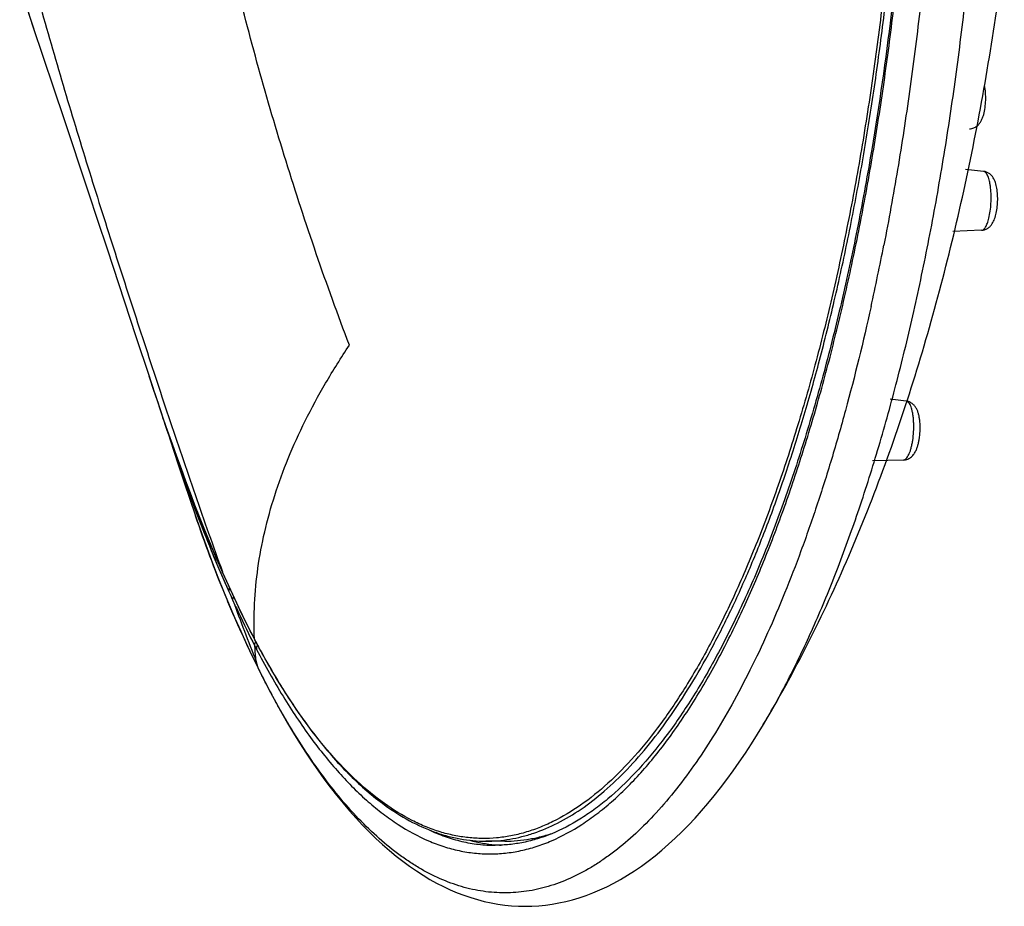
# Model space of a CAD drawing. Header units: millimetres. Extents: x -447 to 363, y -137 to 665.
# Tile 32 of 43: x 239 to 286, y 130 to 173. Entities that reach past the tile are written whole.
import ezdxf

# ---------------------------------------------------------------- set-up
doc = ezdxf.new("R2010")
doc.units = ezdxf.units.MM
doc.header["$LTSCALE"] = 23.1
doc.layers.get('0').update_dxf_attribs({"linetype": 'CONTINUOUS'})

msp = doc.modelspace()

# ---------------------------------------------------------------- linework, layer by layer
at = {"color": 7, "linetype": 'CONTINUOUS'}
for p, q in [((240.168, 169.801), (240.683, 168.262)), ((240.683, 168.262), (241.054, 167.151)), ((241.054, 167.151), (241.449, 165.966)), ((241.449, 165.966), (241.868, 164.703)), ((285.399, 165.744), (284.521, 165.839)), ((241.868, 164.703), (242.312, 163.365)), ((242.312, 163.365), (242.772, 161.973)), ((285.3, 162.878), (283.896, 162.823)), ((242.772, 161.973), (244.174, 157.722)), ((244.174, 157.722), (244.813, 155.787)), ((245.076, 154.995), (244.813, 155.787)), ((245.174, 154.704), (245.405, 153.999)), ((281.636, 154.576), (280.857, 154.671)), ((245.492, 153.767), (245.717, 153.118)), ((246.312, 151.339), (246.544, 150.688)), ((281.5, 151.711), (279.996, 151.673)), ((246.538, 150.706), (246.582, 150.582)), ((246.784, 149.86), (247.075, 148.997)), ((248.164, 146.762), (248.388, 146.25)), ((248.388, 146.25), (248.389, 146.249)), ((249.763, 143.346), (249.939, 143.004)), ((249.957, 142.965), (249.957, 142.966)), ((250.13, 141.558), (250.183, 141.452)), ((274.69, 138.856), (274.917, 139.24)), ((274.401, 138.378), (274.69, 138.856)), ((262.114, 133.181), (261.188, 133.181)), ((261.653, 133.007), (261.644, 133.008)), ((261.653, 133.007), (261.644, 133.008))]:
    msp.add_line(p, q, dxfattribs=at)
at = {"color": 9, "linetype": 'CONTINUOUS'}
for p, q in [((248.394, 146.251), (248.384, 146.272)), ((248.693, 145.321), (248.71, 145.284)), ((249.962, 142.968), (249.94, 143.008)), ((249.962, 142.967), (249.94, 143.008)), ((250.192, 141.457), (250.137, 141.566))]:
    msp.add_line(p, q, dxfattribs=at)
at = {"color": 7, "linetype": 'CONTINUOUS'}
for points in [[(238.605, 174.501), (238.884, 173.644), (239.166, 172.794), (240.168, 169.801)], [(245.076, 154.995), (245.289, 154.364), (245.492, 153.767)], [(245.405, 153.999), (245.628, 153.327), (245.854, 152.66), (246.082, 151.996), (246.312, 151.339)], [(245.482, 153.764), (245.737, 152.995), (246.004, 152.192), (246.269, 151.399), (246.529, 150.621), (246.784, 149.86)], [(245.717, 153.118), (245.933, 152.503), (246.15, 151.895), (246.368, 151.294), (246.588, 150.7), (246.809, 150.112), (247.031, 149.533), (247.255, 148.961), (247.481, 148.398), (247.707, 147.843), (247.935, 147.298), (248.164, 146.762)], [(246.544, 150.688), (246.779, 150.045), (247.015, 149.412), (247.252, 148.79), (247.49, 148.179), (247.73, 147.58), (247.972, 146.991), (248.215, 146.413), (248.461, 145.843), (248.692, 145.321)], [(247.077, 148.998), (247.125, 148.854), (247.379, 148.122), (247.637, 147.404), (247.9, 146.7), (248.167, 146.009), (248.438, 145.333), (248.713, 144.67), (248.992, 144.021), (249.274, 143.384), (249.559, 142.759), (249.848, 142.145), (250.082, 141.665)], [(248.391, 146.25), (248.578, 145.829), (248.772, 145.4), (248.968, 144.976), (249.164, 144.559), (249.362, 144.148), (249.561, 143.744), (249.763, 143.346)], [(250.183, 141.453), (250.444, 140.936), (250.716, 140.415), (250.992, 139.904), (251.271, 139.404), (251.554, 138.914), (251.84, 138.435), (252.13, 137.968), (252.423, 137.512), (252.719, 137.068), (253.018, 136.635), (253.321, 136.215), (253.627, 135.807), (253.936, 135.411), (254.248, 135.028), (254.563, 134.658), (254.881, 134.301), (255.201, 133.958), (255.523, 133.629), (255.847, 133.314), (256.173, 133.013), (256.5, 132.727), (256.828, 132.456), (257.156, 132.201), (257.484, 131.96), (257.813, 131.733), (258.143, 131.522), (258.472, 131.324), (258.801, 131.142), (259.132, 130.973), (259.462, 130.818), (259.793, 130.677), (260.124, 130.55), (260.456, 130.437), (260.787, 130.337), (261.119, 130.251), (261.45, 130.179), (261.782, 130.119), (262.113, 130.073), (262.445, 130.041), (262.776, 130.021), (263.106, 130.014), (263.436, 130.021), (263.765, 130.04), (264.093, 130.073), (264.422, 130.118), (264.75, 130.176), (265.079, 130.248), (265.408, 130.333), (265.739, 130.431), (266.07, 130.544), (266.403, 130.671), (266.738, 130.812), (267.074, 130.968), (267.412, 131.139), (267.749, 131.325), (268.087, 131.526), (268.424, 131.741), (268.76, 131.971), (269.094, 132.215), (269.426, 132.473), (269.756, 132.744), (270.082, 133.028), (270.406, 133.326), (270.728, 133.636), (271.047, 133.96), (271.365, 134.297), (271.679, 134.648), (271.992, 135.011), (272.302, 135.388), (272.609, 135.777), (272.914, 136.179), (273.217, 136.594), (273.517, 137.021), (273.814, 137.461), (274.109, 137.914), (274.401, 138.378)]]:
    msp.add_lwpolyline(points, dxfattribs=at)
at = {"color": 9, "linetype": 'CONTINUOUS'}
for centre, radius, start, end in [((411.577, 230.423), 181.788, 198.00267, 198.52964), ((158.867, 185.963), 123.989, 347.51994, 348.93381), ((411.285, 210.686), 175.291, 198.2517, 198.94804), ((248.539, 146.316), 0.165, 194.2018, 203.8162), ((309.411, 172.497), 66.522, 204.14745, 204.53286), ((416.289, 207.075), 178.577, 200.38355, 201.3989), ((250.127, 143.055), 0.192, 194.8559, 198.3016), ((250.124, 143.054), 0.189, 198.3007, 207.6742), ((287.73, 162.112), 42.482, 207.2404, 207.4885), ((329.669, 163.045), 82.401, 194.85486, 195.03594), ((250.702, 141.835), 0.632, 195.208, 204.0952), ((250.672, 141.822), 0.6, 204.1662, 205.9835)]:
    msp.add_arc(centre, radius, start, end, dxfattribs=at)
at = {"color": 7, "linetype": 'CONTINUOUS'}
for centre, radius, start, end in [((281.565, 153.991), 0.59, 79.5417, 83.0752), ((372.145, 195.726), 133.433, 198.3296, 199.4303), ((347.301, 187.054), 107.119, 199.47816, 199.83559), ((339.09, 184.092), 98.39, 199.91242, 200.2208), ((334.868, 182.541), 93.892, 200.22293, 200.39707), ((332.008, 181.478), 90.841, 200.39736, 200.62718), ((328.502, 180.159), 87.095, 200.62766, 200.93127), ((325.529, 179.024), 83.913, 200.93291, 201.05395), ((314.622, 174.746), 72.197, 200.99517, 204.05175), ((264.645, 148.883), 16.248, 206.3657, 206.7623), ((222.002, 170.294), 61.357, 329.16661, 329.59223), ((262.286, 140.278), 7.299, 255.1162, 264.9487), ((262.257, 140.026), 7.045, 265.0827, 267.3737)]:
    msp.add_arc(centre, radius, start, end, dxfattribs=at)
for points, knots in [([(279.891, 221.566), (280.263, 219.388), (280.914, 214.929), (281.604, 208.107), (282.023, 201.093), (282.163, 193.981), (282.023, 186.869), (281.604, 179.855), (280.914, 173.033), (280.263, 168.575), (279.891, 166.397)], [0, 0, 0, 0, 0.119636, 0.243841, 0.37114, 0.5, 0.62886, 0.756159, 0.880364, 1, 1, 1, 1]), ([(277.42, 156.56), (277.675, 157.521), (278.162, 159.486), (278.822, 162.499), (279.42, 165.623), (279.954, 168.845), (280.423, 172.155), (280.964, 176.704), (281.26, 180.159), (281.412, 182.482)], [0, 0, 0, 0, 0.113586, 0.231127, 0.352299, 0.476757, 0.604141, 0.734074, 1, 1, 1, 1]), ([(274.92, 139.238), (275.699, 140.567), (277.174, 143.308), (279.129, 147.592), (280.86, 152.061), (282.377, 156.687), (283.688, 161.45), (284.799, 166.328), (285.715, 171.302), (286.197, 174.657), (286.407, 176.345)], [0, 0, 0, 0, 0.118201, 0.238608, 0.361145, 0.485681, 0.612045, 0.740038, 0.869437, 1, 1, 1, 1]), ([(285.404, 168.507), (285.435, 168.616), (285.481, 168.849), (285.51, 169.207), (285.502, 169.568), (285.47, 169.804), (285.445, 169.916)], [0, 0, 0, 0, 0.240039, 0.498335, 0.757601, 1, 1, 1, 1]), ([(285.085, 167.955), (285.127, 167.99), (285.202, 168.068), (285.288, 168.203), (285.355, 168.35), (285.389, 168.453), (285.404, 168.507)], [0, 0, 0, 0, 0.251497, 0.495569, 0.74214, 1, 1, 1, 1]), ([(284.721, 167.81), (284.788, 167.814), (284.92, 167.843), (285.035, 167.914), (285.085, 167.955)], [0, 0, 0, 0, 0.508437, 1, 1, 1, 1]), ([(279.891, 166.397), (279.68, 165.163), (279.231, 162.744), (278.463, 159.206), (277.615, 155.832), (276.691, 152.64), (275.696, 149.645), (274.634, 146.86), (273.511, 144.299), (272.333, 141.975), (271.105, 139.898), (269.834, 138.077), (268.526, 136.523), (267.385, 135.43), (266.461, 134.705), (265.572, 134.103), (264.655, 133.624), (263.721, 133.288), (263.031, 133.111), (262.342, 133.005), (261.881, 132.981), (261.652, 132.981)], [0, 0, 0, 0, 0.093242, 0.183273, 0.269751, 0.352362, 0.430822, 0.504886, 0.574352, 0.63907, 0.698953, 0.753997, 0.804296, 0.850082, 0.871413, 0.891786, 0.929992, 0.948087, 0.96568, 0.982928, 1, 1, 1, 1]), ([(285.999, 163.644), (286.024, 163.745), (286.062, 163.956), (286.088, 164.28), (286.085, 164.605), (286.058, 164.867), (286.019, 165.062), (285.969, 165.238), (285.896, 165.405), (285.786, 165.55), (285.678, 165.645), (285.547, 165.715), (285.449, 165.739), (285.399, 165.744)], [0, 0, 0, 0, 0.129019, 0.266254, 0.403641, 0.533046, 0.593215, 0.650442, 0.760392, 0.816881, 0.875955, 0.937319, 1, 1, 1, 1]), ([(285.3, 162.878), (285.35, 162.88), (285.449, 162.897), (285.584, 162.957), (285.697, 163.043), (285.817, 163.178), (285.901, 163.337), (285.963, 163.508), (285.988, 163.598), (285.999, 163.644)], [0, 0, 0, 0, 0.134312, 0.26585, 0.392551, 0.513735, 0.749236, 0.871514, 1, 1, 1, 1]), ([(261.188, 133.181), (261.383, 133.181), (261.774, 133.197), (262.36, 133.271), (262.944, 133.394), (263.73, 133.626), (264.714, 134.045), (265.864, 134.735), (266.997, 135.615), (268.109, 136.682), (269.198, 137.932), (270.26, 139.361), (271.293, 140.964), (272.293, 142.737), (273.257, 144.674), (274.183, 146.769), (275.067, 149.016), (275.907, 151.406), (276.699, 153.934), (277.185, 155.671), (277.42, 156.56)], [0, 0, 0, 0, 0.019419, 0.038958, 0.058734, 0.07886, 0.120548, 0.164795, 0.212195, 0.263192, 0.318104, 0.377141, 0.440423, 0.507997, 0.579854, 0.655934, 0.736138, 0.820331, 0.908348, 1, 1, 1, 1]), ([(282.115, 152.179), (282.136, 152.226), (282.176, 152.324), (282.222, 152.481), (282.26, 152.649), (282.298, 152.888), (282.32, 153.194), (282.312, 153.499), (282.284, 153.732), (282.253, 153.893), (282.21, 154.043), (282.152, 154.184), (282.074, 154.315), (281.968, 154.432), (281.833, 154.525), (281.727, 154.561), (281.672, 154.571)], [0, 0, 0, 0, 0.057528, 0.118169, 0.182252, 0.249305, 0.388069, 0.524352, 0.588639, 0.649499, 0.707186, 0.762931, 0.818828, 0.876848, 0.937519, 1, 1, 1, 1]), ([(281.5, 151.711), (281.536, 151.712), (281.608, 151.721), (281.711, 151.753), (281.806, 151.802), (281.915, 151.882), (282.024, 152.007), (282.087, 152.121), (282.115, 152.179)], [0, 0, 0, 0, 0.133933, 0.266332, 0.396088, 0.522286, 0.763542, 1, 1, 1, 1]), ([(249.957, 142.966), (250.192, 142.518), (250.667, 141.651), (251.416, 140.41), (252.182, 139.26), (252.965, 138.203), (253.764, 137.241), (254.822, 136.115), (255.677, 135.371), (256.27, 134.94)], [0, 0, 0, 0, 0.147344, 0.28808, 0.422244, 0.54993, 0.671293, 0.786561, 1, 1, 1, 1]), ([(250.093, 142.712), (250.07, 142.681), (250.043, 142.629), (250.035, 142.556), (250.039, 142.52), (250.044, 142.504)], [0, 0, 0, 0, 0.52246, 0.766126, 1, 1, 1, 1]), ([(256.27, 134.94), (256.657, 134.659), (257.441, 134.158), (258.486, 133.684), (259.322, 133.422), (259.943, 133.283), (260.565, 133.2), (260.981, 133.181), (261.188, 133.181)], [0, 0, 0, 0, 0.27051, 0.523852, 0.645676, 0.76513, 0.882973, 1, 1, 1, 1]), ([(262.114, 133.181), (262.319, 133.181), (262.73, 133.199), (263.345, 133.281), (263.959, 133.416), (264.363, 133.542), (264.563, 133.613)], [0, 0, 0, 0, 0.245871, 0.493416, 0.744273, 1, 1, 1, 1])]:
    msp.add_open_spline(points, degree=3, knots=knots, dxfattribs=at)
at = {"color": 9, "linetype": 'CONTINUOUS'}
for points, knots in [([(254.558, 157.29), (253.999, 158.764), (252.926, 161.73), (251.453, 166.227), (250.118, 170.768), (248.927, 175.348), (247.881, 179.964), (246.985, 184.609), (246.364, 188.502), (245.946, 191.629), (245.764, 193.197), (245.678, 193.981)], [0, 0, 0, 0, 0.124962, 0.249967, 0.374984, 0.500006, 0.625025, 0.749986, 0.87489, 0.937437, 1, 1, 1, 1]), ([(281.636, 193.981), (281.636, 191.28), (281.545, 187.241), (281.239, 181.89), (280.921, 177.945), (280.514, 174.07), (280.02, 170.285), (279.442, 166.606), (278.782, 163.05), (278.043, 159.632), (277.229, 156.367), (276.343, 153.27), (275.389, 150.356), (274.371, 147.636), (273.294, 145.122), (272.163, 142.827), (270.982, 140.759), (269.757, 138.928), (268.492, 137.341), (267.192, 136.005), (265.861, 134.926), (264.709, 134.234), (263.783, 133.826), (263.097, 133.592), (262.409, 133.427), (261.719, 133.329), (261.028, 133.301), (260.337, 133.341), (259.647, 133.449), (258.959, 133.626), (258.274, 133.871), (257.348, 134.295), (256.198, 135.006), (254.87, 136.106), (253.572, 137.463), (252.31, 139.07), (251.089, 140.922), (250.333, 142.261), (249.962, 142.967)], [0, 0, 0, 0, 0.097429, 0.145663, 0.193322, 0.240217, 0.286169, 0.331, 0.374542, 0.416636, 0.457133, 0.495894, 0.532798, 0.567736, 0.600621, 0.631388, 0.66, 0.686456, 0.710794, 0.733111, 0.75357, 0.772424, 0.781363, 0.790042, 0.798521, 0.806865, 0.815144, 0.82343, 0.831791, 0.840299, 0.849017, 0.858004, 0.87698, 0.897585, 0.920064, 0.944575, 0.971208, 1, 1, 1, 1]), ([(272.742, 142.504), (273.115, 143.22), (273.842, 144.721), (274.852, 147.091), (275.809, 149.641), (276.712, 152.361), (277.555, 155.242), (278.337, 158.272), (279.054, 161.439), (279.703, 164.731), (280.281, 168.136), (280.788, 171.64), (281.219, 175.231), (281.696, 180.145), (282.093, 186.403), (282.198, 191.444), (282.198, 193.981)], [0, 0, 0, 0, 0.04593, 0.094763, 0.146413, 0.20077, 0.257699, 0.317047, 0.378642, 0.4423, 0.50782, 0.574995, 0.643604, 0.71342, 0.855727, 1, 1, 1, 1]), ([(274.919, 139.239), (275.338, 139.961), (276.156, 141.485), (277.289, 143.913), (278.367, 146.552), (279.384, 149.389), (280.337, 152.414), (281.221, 155.614), (282.033, 158.975), (282.768, 162.483), (283.425, 166.124), (284, 169.882), (284.491, 173.742), (284.896, 177.686), (285.212, 181.7), (285.439, 185.765), (285.576, 189.864), (285.607, 192.607), (285.608, 193.981)], [0, 0, 0, 0, 0.044489, 0.092085, 0.142718, 0.196284, 0.252649, 0.311654, 0.373119, 0.436846, 0.50262, 0.570214, 0.639388, 0.709892, 0.781471, 0.853861, 0.926795, 1, 1, 1, 1]), ([(283.423, 193.981), (283.423, 193.807), (283.425, 193.46), (283.428, 192.939), (283.43, 192.419), (283.427, 191.898), (283.42, 191.377), (283.41, 190.857), (283.4, 190.337), (283.386, 189.644), (283.365, 188.779), (283.333, 187.741), (283.296, 186.706), (283.253, 185.672), (283.204, 184.641), (283.131, 183.27), (283.026, 181.565), (282.878, 179.53), (282.65, 176.848), (282.312, 173.544), (281.817, 169.652), (281.237, 165.865), (280.789, 163.384), (280.55, 162.164)], [0, 0, 0, 0, 0.016279, 0.032558, 0.048835, 0.065107, 0.081376, 0.09764, 0.113899, 0.13015, 0.162628, 0.195067, 0.22746, 0.259798, 0.292074, 0.32428, 0.388452, 0.452252, 0.51562, 0.640821, 0.763585, 0.883457, 1, 1, 1, 1]), ([(238.523, 177.529), (238.698, 176.847), (239.056, 175.488), (239.614, 173.46), (240.189, 171.444), (240.972, 168.777), (241.782, 166.131), (242.61, 163.501), (243.236, 161.544), (243.864, 159.598), (244.493, 157.663), (245.124, 155.738), (245.97, 153.191), (246.83, 150.661), (247.71, 148.148), (248.157, 146.9), (248.382, 146.278)], [0, 0, 0, 0, 0.064417, 0.128607, 0.192554, 0.25626, 0.382939, 0.445892, 0.508568, 0.570952, 0.633037, 0.694833, 0.756355, 0.878635, 0.939425, 1, 1, 1, 1]), ([(285.658, 163.47), (285.685, 163.582), (285.729, 163.821), (285.764, 164.191), (285.771, 164.569), (285.752, 164.877), (285.72, 165.106), (285.69, 165.259), (285.654, 165.395), (285.613, 165.511), (285.566, 165.606), (285.522, 165.669), (285.484, 165.706), (285.457, 165.725), (285.428, 165.739), (285.408, 165.743), (285.399, 165.744)], [0, 0, 0, 0, 0.144983, 0.30341, 0.46485, 0.618588, 0.689416, 0.7547, 0.813495, 0.865069, 0.908995, 0.945308, 0.960859, 0.974921, 0.98782, 1, 1, 1, 1]), ([(285.3, 162.878), (285.317, 162.879), (285.354, 162.888), (285.404, 162.921), (285.453, 162.972), (285.499, 163.041), (285.544, 163.127), (285.586, 163.228), (285.624, 163.344), (285.647, 163.426), (285.658, 163.47)], [0, 0, 0, 0, 0.070406, 0.150993, 0.247126, 0.361367, 0.494469, 0.646079, 0.815118, 1, 1, 1, 1]), ([(279.926, 159.169), (279.551, 157.477), (278.943, 154.991), (278.019, 151.766), (277.299, 149.489), (276.541, 147.32), (275.749, 145.265), (274.923, 143.329), (274.067, 141.516), (273.181, 139.83), (272.268, 138.276), (271.33, 136.857), (270.369, 135.577), (269.388, 134.438), (268.388, 133.444), (267.528, 132.727), (266.834, 132.232), (266.156, 131.801), (265.298, 131.352), (264.245, 130.959), (263.185, 130.721), (262.121, 130.641), (261.057, 130.718), (259.996, 130.951), (258.943, 131.341), (258.086, 131.787), (257.407, 132.216), (256.712, 132.708), (255.851, 133.422), (254.851, 134.412), (253.869, 135.548), (252.907, 136.824), (252.136, 137.986), (251.531, 138.982), (251.076, 139.774), (250.626, 140.6), (250.337, 141.167), (250.192, 141.457)], [0, 0, 0, 0, 0.099116, 0.146344, 0.191905, 0.235724, 0.277737, 0.317888, 0.356133, 0.392442, 0.4268, 0.45921, 0.489695, 0.518307, 0.545124, 0.570265, 0.582259, 0.593897, 0.616213, 0.637482, 0.658016, 0.678168, 0.698316, 0.718838, 0.740088, 0.762379, 0.774003, 0.785982, 0.811088, 0.837869, 0.86644, 0.896885, 0.929251, 0.946171, 0.963567, 0.981459, 1, 1, 1, 1]), ([(249.941, 143.013), (249.915, 143.582), (249.919, 144.734), (250.086, 146.475), (250.416, 148.238), (250.912, 150.022), (251.572, 151.826), (252.4, 153.646), (253.396, 155.483), (254.153, 156.688), (254.558, 157.292)], [0, 0, 0, 0, 0.111978, 0.226107, 0.34324, 0.464186, 0.589692, 0.720437, 0.85703, 1, 1, 1, 1]), ([(281.67, 154.567), (281.668, 154.569), (281.656, 154.573), (281.645, 154.575), (281.636, 154.576)], [0, 0, 0, 0, 0.254996, 1, 1, 1, 1]), ([(281.767, 151.986), (281.789, 152.031), (281.828, 152.13), (281.877, 152.291), (281.92, 152.471), (281.967, 152.735), (282.002, 153.083), (282.006, 153.433), (281.99, 153.706), (281.968, 153.895), (281.937, 154.067), (281.898, 154.219), (281.852, 154.348), (281.806, 154.437), (281.765, 154.494), (281.727, 154.535), (281.694, 154.558), (281.67, 154.567)], [0, 0, 0, 0, 0.055481, 0.118187, 0.187063, 0.260829, 0.417133, 0.574673, 0.64995, 0.720875, 0.786103, 0.844481, 0.895137, 0.937607, 0.955822, 0.972148, 1, 1, 1, 1]), ([(248.38, 146.275), (248.125, 146.852), (247.621, 148.035), (246.896, 149.866), (246.183, 151.785), (245.723, 153.097), (245.492, 153.767)], [0, 0, 0, 0, 0.235262, 0.480465, 0.735448, 1, 1, 1, 1]), ([(281.5, 151.711), (281.511, 151.712), (281.535, 151.716), (281.57, 151.73), (281.605, 151.753), (281.653, 151.797), (281.711, 151.874), (281.749, 151.946), (281.767, 151.986)], [0, 0, 0, 0, 0.086976, 0.179958, 0.282604, 0.397456, 0.668998, 1, 1, 1, 1]), ([(250.09, 141.668), (249.952, 141.947), (249.679, 142.512), (249.281, 143.374), (248.89, 144.258), (248.374, 145.477), (247.754, 147.053), (247.297, 148.34), (247.075, 148.997)], [0, 0, 0, 0, 0.117531, 0.237315, 0.359304, 0.483399, 0.737777, 1, 1, 1, 1]), ([(249.941, 143.012), (249.67, 143.529), (249.136, 144.601), (248.64, 145.69), (248.394, 146.251)], [0, 0, 0, 0, 0.487797, 1, 1, 1, 1]), ([(248.73, 145.493), (248.721, 145.48), (248.707, 145.453), (248.692, 145.409), (248.686, 145.365), (248.69, 145.336), (248.693, 145.322)], [0, 0, 0, 0, 0.26154, 0.518814, 0.765013, 1, 1, 1, 1]), ([(248.896, 144.877), (248.892, 144.891), (248.888, 144.92), (248.894, 144.981), (248.915, 145.026), (248.932, 145.052)], [0, 0, 0, 0, 0.23355, 0.476529, 1, 1, 1, 1]), ([(248.896, 144.877), (248.982, 144.686), (249.324, 143.943), (249.683, 143.208), (249.961, 142.668)], [0, 0, 0, 0, 0.256242, 1, 1, 1, 1]), ([(249.959, 142.667), (249.955, 142.683), (249.95, 142.718), (249.959, 142.791), (249.984, 142.842), (250.007, 142.872)], [0, 0, 0, 0, 0.233966, 0.477562, 1, 1, 1, 1]), ([(250.02, 141.919), (250.014, 141.981), (249.99, 142.23), (249.97, 142.48), (249.959, 142.667)], [0, 0, 0, 0, 0.249478, 1, 1, 1, 1]), ([(250.044, 142.504), (250.447, 141.73), (251.074, 140.609), (251.976, 139.197), (252.651, 138.231), (253.337, 137.337), (254.034, 136.517), (254.74, 135.771), (255.456, 135.101), (256.179, 134.507), (257.133, 133.832), (258.122, 133.291), (259.136, 132.91), (259.886, 132.708), (260.639, 132.588), (261.393, 132.547), (262.147, 132.588), (262.9, 132.708), (263.65, 132.91), (264.664, 133.291), (265.653, 133.832), (266.607, 134.507), (267.33, 135.101), (268.046, 135.771), (268.752, 136.517), (269.449, 137.337), (270.135, 138.231), (270.81, 139.197), (271.712, 140.609), (272.339, 141.73), (272.742, 142.504)], [0, 0, 0, 0, 0.082784, 0.121679, 0.158918, 0.19452, 0.22852, 0.260964, 0.291915, 0.321455, 0.349685, 0.402679, 0.427809, 0.452261, 0.476249, 0.5, 0.523751, 0.547739, 0.572191, 0.597321, 0.650316, 0.678545, 0.708085, 0.739037, 0.771481, 0.80548, 0.841082, 0.878321, 0.917217, 1, 1, 1, 1]), ([(258.401, 133.741), (258.664, 133.617), (259.195, 133.397), (260.011, 133.157), (260.83, 133.013), (261.379, 132.981), (261.651, 132.981)], [0, 0, 0, 0, 0.259731, 0.511231, 0.757062, 1, 1, 1, 1])]:
    msp.add_open_spline(points, degree=3, knots=knots, dxfattribs=at)
msp.add_open_spline([(250.139, 141.567), (250.15, 141.53), (250.164, 141.493), (250.181, 141.457)], degree=3, dxfattribs=at)

doc.saveas('drawing.dxf')
